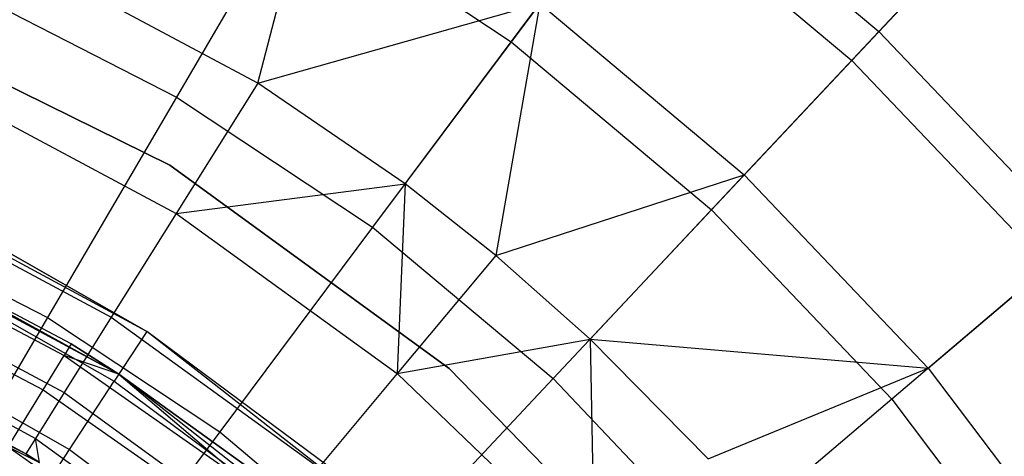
# Model space of a CAD drawing. Extents: x -22.9 to 23, y 4.7 to 50.6.
# Tile 52 of 95: x 0.91 to 1.877, y 29.102 to 29.53. Entities that reach past the tile are written whole.
import ezdxf

# ---------------------------------------------------------------- set-up
doc = ezdxf.new("R2010")
doc.units = 0
doc.header["$LTSCALE"] = 2.54
doc.layers.get('0').update_dxf_attribs({"linetype": 'CONTINUOUS'})

# ---------------------------------------------------------------- blocks, each defined once
blk = doc.blocks.new('HOTEL-MOOD-11783-11791_STL')
at = {"color": 0}
for p, q in [((1.53641, 29.70065, 23.11946), (1.75365, 29.51849, 23.11946)), ((1.53641, 29.70065, 23.11946), (1.75365, 29.51849, 23.11946)), ((1.1439, 29.46789, 23.77019), (1.20258, 29.69064, 23.45368)), ((1.1439, 29.46789, 23.77019), (1.20258, 29.69064, 23.45368)), ((1.51307, 29.66941, 19.4659), (1.39272, 29.50834, 19.21688)), ((1.51307, 29.66941, 19.4659), (1.39272, 29.50834, 19.21688)), ((1.51307, 29.66941, 19.4659), (1.72696, 29.49006, 19.4659)), ((1.51307, 29.66941, 19.4659), (1.72696, 29.49006, 19.4659)), ((1.17889, 29.65016, 19.21688), (1.06412, 29.45404, 18.99148)), ((1.17889, 29.65016, 19.21688), (1.06412, 29.45404, 18.99148)), ((1.17889, 29.65016, 19.21688), (1.39272, 29.50834, 19.21688)), ((1.17889, 29.65016, 19.21688), (1.39272, 29.50834, 19.21688)), ((1.75365, 29.51849, 23.11946), (1.86586, 29.638, 22.76998)), ((1.75365, 29.51849, 23.11946), (1.86586, 29.638, 22.76998)), ((1.845, 29.61579, 19.73551), (1.72696, 29.49006, 19.4659)), ((1.845, 29.61579, 19.73551), (1.72696, 29.49006, 19.4659)), ((1.1439, 29.46789, 23.77019), (0.88939, 29.6038, 23.77019)), ((1.1439, 29.46789, 23.77019), (0.88939, 29.6038, 23.77019)), ((0.85843, 29.55941, 18.99148), (1.06412, 29.45404, 18.99148)), ((0.85843, 29.55941, 18.99148), (1.06412, 29.45404, 18.99148)), ((1.1439, 29.46789, 23.77019), (1.4208, 29.54592, 23.45368)), ((1.1439, 29.46789, 23.77019), (1.4208, 29.54592, 23.45368)), ((1.28853, 29.3689, 23.77019), (1.4208, 29.54592, 23.45368)), ((1.28853, 29.3689, 23.77019), (1.4208, 29.54592, 23.45368)), ((1.4208, 29.54592, 23.45368), (1.37754, 29.2986, 23.77019)), ((1.4208, 29.54592, 23.45368), (1.37754, 29.2986, 23.77019)), ((1.4208, 29.54592, 23.45368), (1.62143, 29.37767, 23.45368)), ((1.4208, 29.54592, 23.45368), (1.62143, 29.37767, 23.45368)), ((0.75336, 29.5374, 28.9161), (1.05753, 29.38722, 28.9161)), ((1.05753, 29.38722, 28.7961), (0.75336, 29.5374, 28.7961)), ((1.05753, 29.38722, 28.7961), (0.75336, 29.5374, 28.7961)), ((0.75336, 29.5374, 28.9161), (1.05753, 29.38722, 28.9161)), ((1.62143, 29.37767, 23.45368), (1.75365, 29.51849, 23.11946)), ((1.62143, 29.37767, 23.45368), (1.75365, 29.51849, 23.11946)), ((1.75365, 29.51849, 23.11946), (1.94912, 29.31315, 23.11946)), ((1.75365, 29.51849, 23.11946), (1.94912, 29.31315, 23.11946)), ((1.39272, 29.50834, 19.21688), (1.25671, 29.32632, 18.99148)), ((1.39272, 29.50834, 19.21688), (1.25671, 29.32632, 18.99148)), ((1.39272, 29.50834, 19.21688), (1.58933, 29.34348, 19.21688)), ((1.39272, 29.50834, 19.21688), (1.58933, 29.34348, 19.21688)), ((1.72696, 29.49006, 19.4659), (1.58933, 29.34348, 19.21688)), ((1.72696, 29.49006, 19.4659), (1.58933, 29.34348, 19.21688)), ((1.72696, 29.49006, 19.4659), (1.91942, 29.28789, 19.4659)), ((1.72696, 29.49006, 19.4659), (1.91942, 29.28789, 19.4659)), ((1.1439, 29.46789, 23.77019), (1.06392, 29.33996, 23.99702)), ((1.1439, 29.46789, 23.77019), (1.06392, 29.33996, 23.99702)), ((1.28853, 29.3689, 23.77019), (1.1439, 29.46789, 23.77019)), ((1.28853, 29.3689, 23.77019), (1.1439, 29.46789, 23.77019)), ((0.82757, 29.46617, 23.99702), (1.06392, 29.33996, 23.99702)), ((0.82757, 29.46617, 23.99702), (1.06392, 29.33996, 23.99702)), ((1.06412, 29.45404, 18.99148), (0.93752, 29.23773, 18.79245)), ((1.06412, 29.45404, 18.99148), (0.93752, 29.23773, 18.79245)), ((1.06412, 29.45404, 18.99148), (1.25671, 29.32632, 18.99148)), ((1.06412, 29.45404, 18.99148), (1.25671, 29.32632, 18.99148)), ((1.05753, 29.38722, 28.9161), (1.33194, 29.18779, 28.9161)), ((1.33194, 29.18779, 28.7961), (1.05753, 29.38722, 28.7961)), ((1.05753, 29.38722, 28.7961), (1.05753, 29.38722, 28.9161)), ((1.05753, 29.38722, 28.7961), (1.05753, 29.38722, 28.9161)), ((1.33194, 29.18779, 28.7961), (1.05753, 29.38722, 28.7961)), ((1.05753, 29.38722, 28.9161), (1.33194, 29.18779, 28.9161)), ((1.03504, 29.22421, 24.79637), (0.75874, 29.37293, 24.79637)), ((1.03504, 29.22421, 24.79637), (0.75874, 29.37293, 24.79637)), ((1.37754, 29.2986, 23.77019), (1.62143, 29.37767, 23.45368)), ((1.37754, 29.2986, 23.77019), (1.62143, 29.37767, 23.45368)), ((1.47018, 29.21658, 23.77019), (1.62143, 29.37767, 23.45368)), ((1.47018, 29.21658, 23.77019), (1.62143, 29.37767, 23.45368)), ((1.62143, 29.37767, 23.45368), (1.80197, 29.18802, 23.45368)), ((1.62143, 29.37767, 23.45368), (1.80197, 29.18802, 23.45368)), ((1.06392, 29.33996, 23.99702), (1.28853, 29.3689, 23.77019)), ((1.06392, 29.33996, 23.99702), (1.28853, 29.3689, 23.77019)), ((1.28853, 29.3689, 23.77019), (1.28087, 29.18275, 23.99702)), ((1.28853, 29.3689, 23.77019), (1.28087, 29.18275, 23.99702)), ((1.37754, 29.2986, 23.77019), (1.28853, 29.3689, 23.77019)), ((1.37754, 29.2986, 23.77019), (1.28853, 29.3689, 23.77019)), ((0.77836, 29.35662, 24.24154), (1.00025, 29.23813, 24.24154)), ((0.77836, 29.35662, 24.24154), (1.00025, 29.23813, 24.24154)), ((1.58933, 29.34348, 19.21688), (1.43379, 29.17782, 18.99148)), ((1.58933, 29.34348, 19.21688), (1.43379, 29.17782, 18.99148)), ((1.58933, 29.34348, 19.21688), (1.76624, 29.15764, 19.21688)), ((1.58933, 29.34348, 19.21688), (1.76624, 29.15764, 19.21688)), ((1.03504, 29.22421, 29.52938), (0.84098, 29.33488, 29.52938)), ((0.84098, 29.33488, 29.52938), (1.03504, 29.22421, 24.79637)), ((1.03504, 29.22421, 29.52938), (0.84098, 29.33488, 29.52938)), ((0.84098, 29.33488, 29.52938), (1.03504, 29.22421, 24.79637)), ((1.06392, 29.33996, 23.99702), (1.00025, 29.23813, 24.24154)), ((1.06392, 29.33996, 23.99702), (1.00025, 29.23813, 24.24154)), ((1.06392, 29.33996, 23.99702), (1.28087, 29.18275, 23.99702)), ((1.06392, 29.33996, 23.99702), (1.28087, 29.18275, 23.99702)), ((1.00769, 29.18235, 24.79637), (0.73106, 29.33041, 24.79637)), ((1.00769, 29.18235, 24.79637), (0.73106, 29.33041, 24.79637)), ((0.75685, 29.33028, 18.79245), (0.93752, 29.23773, 18.79245)), ((0.75685, 29.33028, 18.79245), (0.93752, 29.23773, 18.79245)), ((1.25671, 29.32632, 18.99148), (1.10669, 29.12553, 18.79245)), ((1.25671, 29.32632, 18.99148), (1.10669, 29.12553, 18.79245)), ((1.25671, 29.32632, 18.99148), (1.43379, 29.17782, 18.99148)), ((1.25671, 29.32632, 18.99148), (1.43379, 29.17782, 18.99148)), ((0.96082, 29.21195, 29.09637), (0.7649, 29.31553, 29.09637)), ((0.7649, 29.31553, 29.09637), (1.00769, 29.18235, 24.79637)), ((0.7649, 29.31553, 29.09637), (1.00769, 29.18235, 24.79637)), ((0.96082, 29.21195, 29.09637), (0.7649, 29.31553, 29.09637)), ((1.80197, 29.18802, 23.45368), (1.94912, 29.31315, 23.11946)), ((1.80197, 29.18802, 23.45368), (1.94912, 29.31315, 23.11946)), ((0.75941, 29.30341, 29.31481), (0.95389, 29.2006, 29.31481)), ((0.75941, 29.30341, 29.31481), (0.95389, 29.2006, 29.31481)), ((1.37754, 29.2986, 23.77019), (1.28087, 29.18275, 23.99702)), ((1.37754, 29.2986, 23.77019), (1.28087, 29.18275, 23.99702)), ((1.47018, 29.21658, 23.77019), (1.37754, 29.2986, 23.77019)), ((1.47018, 29.21658, 23.77019), (1.37754, 29.2986, 23.77019)), ((1.91942, 29.28789, 19.4659), (1.76624, 29.15764, 19.21688)), ((1.91942, 29.28789, 19.4659), (1.76624, 29.15764, 19.21688)), ((0.7426, 29.27701, 24.49961), (0.95398, 29.16413, 24.49961)), ((0.7426, 29.27701, 24.49961), (0.95398, 29.16413, 24.49961)), ((0.8151, 29.28236, 29.72939), (1.00302, 29.17519, 29.72939)), ((0.8151, 29.28236, 29.72939), (1.00302, 29.17519, 29.72939)), ((0.74305, 29.26722, 29.53003), (0.9332, 29.1667, 29.53003)), ((0.74305, 29.26722, 29.53003), (0.9332, 29.1667, 29.53003)), ((0.91649, 29.10417, 25.03868), (0.6034, 29.2574, 25.85124)), ((0.6034, 29.2574, 25.85124), (0.92991, 29.09569, 25.85124)), ((0.91649, 29.10417, 25.03868), (0.6034, 29.2574, 25.85124)), ((0.93752, 29.23773, 18.79245), (0.80063, 29.00383, 18.62218)), ((0.93752, 29.23773, 18.79245), (0.80063, 29.00383, 18.62218)), ((0.93752, 29.23773, 18.79245), (1.10669, 29.12553, 18.79245)), ((0.93752, 29.23773, 18.79245), (1.10669, 29.12553, 18.79245)), ((1.00025, 29.23813, 24.24154), (0.95398, 29.16413, 24.49961)), ((1.00025, 29.23813, 24.24154), (0.95398, 29.16413, 24.49961)), ((1.00025, 29.23813, 24.24154), (1.20393, 29.09053, 24.24154)), ((1.00025, 29.23813, 24.24154), (1.20393, 29.09053, 24.24154)), ((0.7209, 29.2287, 24.76684), (0.9259, 29.11922, 24.76684)), ((0.7209, 29.2287, 24.76684), (0.9259, 29.11922, 24.76684)), ((1.03504, 29.22421, 29.52938), (1.00302, 29.17519, 29.72939)), ((1.03504, 29.22421, 29.52938), (1.00302, 29.17519, 29.72939)), ((1.21435, 29.09095, 29.52938), (1.03504, 29.22421, 29.52938)), ((1.03504, 29.22421, 29.52938), (1.03504, 29.22421, 24.79637)), ((1.03504, 29.22421, 29.52938), (1.03504, 29.22421, 24.79637)), ((1.21435, 29.09095, 29.52938), (1.03504, 29.22421, 29.52938)), ((1.21435, 29.09095, 29.52938), (1.03504, 29.22421, 24.79637)), ((1.21435, 29.09095, 29.52938), (1.03504, 29.22421, 24.79637)), ((1.28223, 29.03093, 24.79637), (1.03504, 29.22421, 24.79637)), ((1.28223, 29.03093, 24.79637), (1.03504, 29.22421, 24.79637)), ((1.28087, 29.18275, 23.99702), (1.47018, 29.21658, 23.77019)), ((1.28087, 29.18275, 23.99702), (1.47018, 29.21658, 23.77019)), ((1.58594, 29.09906, 23.77019), (1.47018, 29.21658, 23.77019)), ((1.47018, 29.21658, 23.77019), (1.4744, 28.99745, 23.99702)), ((1.47018, 29.21658, 23.77019), (1.4744, 28.99745, 23.99702)), ((1.47018, 29.21658, 23.77019), (1.80197, 29.18802, 23.45368)), ((1.47018, 29.21658, 23.77019), (1.80197, 29.18802, 23.45368)), ((1.58594, 29.09906, 23.77019), (1.47018, 29.21658, 23.77019)), ((0.91649, 29.10417, 25.03868), (0.71362, 29.2125, 25.03868)), ((0.91649, 29.10417, 25.03868), (0.71362, 29.2125, 25.03868)), ((0.77969, 29.21051, 29.92178), (0.9592, 29.10813, 29.92178)), ((0.77969, 29.21051, 29.92178), (0.9592, 29.10813, 29.92178)), ((0.96082, 29.21195, 29.09637), (0.95389, 29.2006, 29.31481)), ((0.96082, 29.21195, 29.09637), (0.95389, 29.2006, 29.31481)), ((1.00769, 29.18235, 29.09637), (0.96082, 29.21195, 29.09637)), ((0.96082, 29.21195, 29.09637), (1.00769, 29.18235, 24.79637)), ((0.96082, 29.21195, 29.09637), (1.00769, 29.18235, 24.79637)), ((1.00769, 29.18235, 29.09637), (0.96082, 29.21195, 29.09637)), ((0.9332, 29.1667, 29.53003), (0.95389, 29.2006, 29.31481)), ((0.9332, 29.1667, 29.53003), (0.95389, 29.2006, 29.31481)), ((0.95389, 29.2006, 29.31481), (1.13426, 29.07466, 29.31481)), ((1.00769, 29.18235, 29.09637), (0.95389, 29.2006, 29.31481)), ((1.00769, 29.18235, 29.09637), (0.95389, 29.2006, 29.31481)), ((0.95389, 29.2006, 29.31481), (1.13426, 29.07466, 29.31481)), ((1.33194, 29.18779, 28.9161), (1.5687, 28.94485, 28.9161)), ((1.5687, 28.94485, 28.7961), (1.33194, 29.18779, 28.7961)), ((1.33194, 29.18779, 28.7961), (1.33194, 29.18779, 28.9161)), ((1.33194, 29.18779, 28.7961), (1.33194, 29.18779, 28.9161)), ((1.5687, 28.94485, 28.7961), (1.33194, 29.18779, 28.7961)), ((1.33194, 29.18779, 28.9161), (1.5687, 28.94485, 28.9161)), ((1.58594, 29.09906, 23.77019), (1.80197, 29.18802, 23.45368)), ((1.58594, 29.09906, 23.77019), (1.80197, 29.18802, 23.45368)), ((1.80197, 29.18802, 23.45368), (1.96014, 28.97935, 23.45368)), ((1.80197, 29.18802, 23.45368), (1.96014, 28.97935, 23.45368)), ((1.25441, 28.9885, 24.79637), (1.00769, 29.18235, 24.79637)), ((1.00769, 29.18235, 29.09637), (1.00769, 29.18235, 24.79637)), ((1.00769, 29.18235, 24.79637), (1.14253, 29.08508, 29.09637)), ((1.14253, 29.08508, 29.09637), (1.00769, 29.18235, 29.09637)), ((1.00769, 29.18235, 24.79637), (1.14253, 29.08508, 29.09637)), ((1.25441, 28.9885, 24.79637), (1.00769, 29.18235, 24.79637)), ((1.00769, 29.18235, 29.09637), (1.00769, 29.18235, 24.79637)), ((1.00769, 29.18235, 29.09637), (1.13426, 29.07466, 29.31481)), ((1.00769, 29.18235, 29.09637), (1.13426, 29.07466, 29.31481)), ((1.14253, 29.08508, 29.09637), (1.00769, 29.18235, 29.09637)), ((1.28087, 29.18275, 23.99702), (1.20393, 29.09053, 24.24154)), ((1.28087, 29.18275, 23.99702), (1.20393, 29.09053, 24.24154)), ((1.43379, 29.17782, 18.99148), (1.26223, 28.9951, 18.79245)), ((1.43379, 29.17782, 18.99148), (1.26223, 28.9951, 18.79245)), ((1.28087, 29.18275, 23.99702), (1.4744, 28.99745, 23.99702)), ((1.28087, 29.18275, 23.99702), (1.4744, 28.99745, 23.99702)), ((1.43379, 29.17782, 18.99148), (1.59314, 29.01044, 18.99148)), ((1.43379, 29.17782, 18.99148), (1.59314, 29.01044, 18.99148)), ((0.9592, 29.10813, 29.92178), (1.00302, 29.17519, 29.72939)), ((0.9592, 29.10813, 29.92178), (1.00302, 29.17519, 29.72939)), ((1.00302, 29.17519, 29.72939), (1.17665, 29.04615, 29.72939)), ((1.00302, 29.17519, 29.72939), (1.17665, 29.04615, 29.72939)), ((0.89906, 29.11075, 29.73883), (0.9332, 29.1667, 29.53003)), ((0.89906, 29.11075, 29.73883), (0.9332, 29.1667, 29.53003)), ((0.95398, 29.16413, 24.49961), (0.9259, 29.11922, 24.76684)), ((0.95398, 29.16413, 24.49961), (0.9259, 29.11922, 24.76684)), ((0.9332, 29.1667, 29.53003), (1.10956, 29.04356, 29.53003)), ((0.9332, 29.1667, 29.53003), (1.10956, 29.04356, 29.53003)), ((0.95398, 29.16413, 24.49961), (1.14802, 29.02352, 24.49961)), ((0.95398, 29.16413, 24.49961), (1.14802, 29.02352, 24.49961)), ((1.76624, 29.15764, 19.21688), (1.59314, 29.01044, 18.99148)), ((1.76624, 29.15764, 19.21688), (1.59314, 29.01044, 18.99148)), ((1.76624, 29.15764, 19.21688), (1.92124, 28.95316, 19.21688)), ((1.76624, 29.15764, 19.21688), (1.92124, 28.95316, 19.21688)), ((1.10669, 29.12553, 18.79245), (0.94447, 28.90843, 18.62218)), ((1.10669, 29.12553, 18.79245), (0.94447, 28.90843, 18.62218)), ((1.10669, 29.12553, 18.79245), (1.26223, 28.9951, 18.79245)), ((1.10669, 29.12553, 18.79245), (1.26223, 28.9951, 18.79245)), ((0.89906, 29.11075, 29.73883), (1.06881, 28.99224, 29.73883)), ((0.89906, 29.11075, 29.73883), (1.06881, 28.99224, 29.73883)), ((0.9259, 29.11922, 24.76684), (0.91649, 29.10417, 25.03868)), ((0.9259, 29.11922, 24.76684), (0.91649, 29.10417, 25.03868)), ((0.92991, 29.09569, 25.03868), (0.9259, 29.11922, 24.76684)), ((0.9259, 29.11922, 24.76684), (1.11409, 28.98286, 24.76684)), ((0.9259, 29.11922, 24.76684), (1.11409, 28.98286, 24.76684)), ((0.92991, 29.09569, 25.03868), (0.9259, 29.11922, 24.76684)), ((0.90413, 29.02383, 30.10424), (0.9592, 29.10813, 29.92178)), ((0.90413, 29.02383, 30.10424), (0.9592, 29.10813, 29.92178)), ((0.92991, 29.09569, 25.03868), (0.91649, 29.10417, 25.03868)), ((0.91649, 29.10417, 25.03868), (0.92991, 29.09569, 25.85124)), ((0.91649, 29.10417, 25.03868), (0.92991, 29.09569, 25.85124)), ((0.92991, 29.09569, 25.03868), (0.91649, 29.10417, 25.03868)), ((0.9592, 29.10813, 29.92178), (1.12507, 28.98486, 29.92178)), ((0.9592, 29.10813, 29.92178), (1.12507, 28.98486, 29.92178))]:
    blk.add_line(p, q, dxfattribs=at)

msp = doc.modelspace()

# ---------------------------------------------------------------- block references
at = {"color": 0}
msp.add_blockref('HOTEL-MOOD-11783-11791_STL', (0, 0), dxfattribs=at)

doc.saveas('drawing.dxf')
